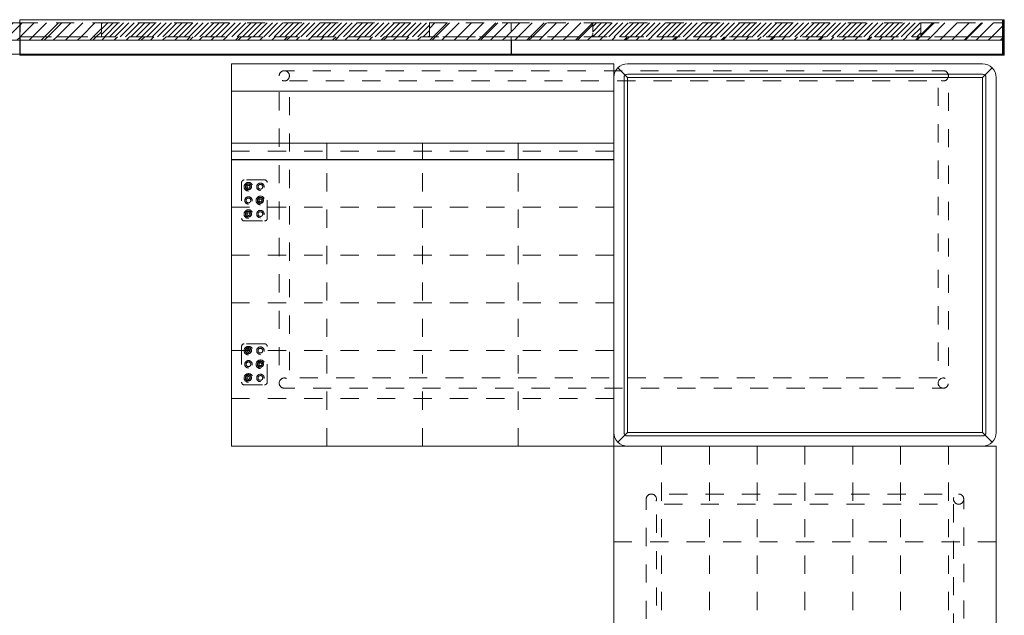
# Model space of a CAD drawing. Header units: inches. Extents: x -490 to -273, y -225 to 16.
# Tile 67 of 67: x -345 to -273, y -27 to 16. Entities that reach past the tile are written whole.
import ezdxf

# ---------------------------------------------------------------- set-up
doc = ezdxf.new("R2010")
doc.units = ezdxf.units.IN
doc.header["$LTSCALE"] = 32
doc.header["$MEASUREMENT"] = 0
doc.header["$PDMODE"] = 1
doc.header["$PDSIZE"] = -2
doc.linetypes.add('Dash Style-1', pattern=[0.083328, 0.041656, -0.041672])
for name, color, linetype, lineweight in [('DashLine', 7, 'Dash Style-1', 13), ('DashLineFill', 7, 'Dash Style-1', 13), ('Drawing', 7, 'Continuous', 18), ('None', 7, 'Continuous', 18), ('SolidLine', 7, 'Continuous', 15), ('Tuxedo-Metal', 7, 'Continuous', 18), ('Tuxedo-Upholstery-Back', 7, 'Continuous', 18), ('Tuxedo-Upholstery-BackCushion', 7, 'Continuous', 18), ('Tuxedo-Upholstery-SeatCushion', 7, 'Continuous', 18), ('Tuxedo-WoodV', 7, 'Continuous', 18)]:
    doc.layers.add(name, color=color, linetype=linetype, lineweight=lineweight)
doc.layers.add('Electrical', color=1, linetype='Dash Style-1', lineweight=15, true_color=0xff0000)
pattern_1 = [(45, (0, 0), (-0.3333333, -0.7222222), [])]
pattern_2 = [(45, (0, 0), (-1.613016, 1.935715), []), (45, (-1.0608, 1.0608), (-0.472346, 0.4167613), [])]

# ---------------------------------------------------------------- blocks, each defined once
blk = doc.blocks.new('Group-2')
at = {"layer": 'DashLineFill', "linetype": 'Continuous', "lineweight": 13}
h = blk.add_hatch(dxfattribs=at)
h.set_pattern_fill('Steel', color=253, style=0, pattern_type=2)
h.set_pattern_definition(pattern_2)
h.paths.add_polyline_path([(66.024, 0), (72.008, 0), (72.008, -1.024), (66.024, -1.024)])
h = blk.add_hatch(dxfattribs=at)
h.set_pattern_fill('Steel', color=253, style=0, pattern_type=2)
h.set_pattern_definition(pattern_2)
h.paths.add_polyline_path([(102.047, 0), (108.031, 0), (108.031, -1.024), (102.047, -1.024)])
at = {"layer": 'Electrical', "linetype": 'Continuous', "lineweight": 5, "true_color": 0xdd0000}
h = blk.add_hatch(dxfattribs=at)
h.set_pattern_fill('ElectricalHatch', color=12, style=0, pattern_type=2)
h.set_pattern_definition(pattern_1)
h.paths.add_polyline_path([(72.008, 0), (102.047, 0), (102.047, -1.024), (72.008, -1.024)])
at = {"layer": 'DashLineFill', "flags": 128}
for points in [[(66.024, 0), (72.008, 0), (72.008, -1.024), (66.024, -1.024)], [(102.047, 0), (108.031, 0), (108.031, -1.024), (102.047, -1.024)]]:
    blk.add_lwpolyline(points, close=True, dxfattribs=at)
at = {"layer": 'Electrical', "flags": 128}
blk.add_lwpolyline([(72.008, 0), (102.047, 0), (102.047, -1.024), (72.008, -1.024)], close=True, dxfattribs=at)
blk = doc.blocks.new('Group-3')
at = {"layer": 'None'}
blk.add_blockref('Group-2', (0, 0), dxfattribs=at)
blk = doc.blocks.new('SL Wall Panel (2D)')
at = {"layer": 'None'}
blk.add_blockref('Group-3', (0, 0), dxfattribs=at)
at = {"layer": 'Drawing', "color": 0, "flags": 1}
for tag in ['Catalog', 'Option1', 'Option2', 'Option3', 'Option4', 'Option5', 'Option6', 'Option7', 'Option8', 'Option9', 'Option10', 'Option11', 'Option12', 'Custom', 'Tag', 'FinishGroup', 'Discount', 'Item1', 'Item2', 'Item3', 'Item4', 'Item5', 'Item6', 'Item7', 'Item8', 'Item9', 'Item10', 'Item11', 'Item12', 'Item13', 'Item14', 'Item15', 'Item16', 'Item17', 'Item18', 'Item19', 'Item20', 'Item21', 'Item22', 'Item23', 'Item24', 'Item25']:
    blk.add_attdef(tag, (-129.995, -211.571), '', height=0.00709, dxfattribs=at)
blk = doc.blocks.new('Group-4')
at = {"layer": 'DashLineFill', "linetype": 'Continuous', "lineweight": 13}
h = blk.add_hatch(dxfattribs=at)
h.set_pattern_fill('Steel', color=253, style=0, pattern_type=2)
h.set_pattern_definition(pattern_2)
h.paths.add_polyline_path([(0, 0), (5.984, 0), (5.984, -1.024), (0, -1.024)])
h = blk.add_hatch(dxfattribs=at)
h.set_pattern_fill('Steel', color=253, style=0, pattern_type=2)
h.set_pattern_definition(pattern_2)
h.paths.add_polyline_path([(30, 0), (35.984, 0), (35.984, -1.024), (30, -1.024)])
at = {"layer": 'Electrical', "linetype": 'Continuous', "lineweight": 5, "true_color": 0xdd0000}
h = blk.add_hatch(dxfattribs=at)
h.set_pattern_fill('ElectricalHatch', color=12, style=0, pattern_type=2)
h.set_pattern_definition(pattern_1)
h.paths.add_polyline_path([(5.984, 0), (30, 0), (30, -1.024), (5.984, -1.024)])
at = {"layer": 'DashLineFill', "flags": 128}
for points in [[(0, 0), (5.984, 0), (5.984, -1.024), (0, -1.024)], [(30, 0), (35.984, 0), (35.984, -1.024), (30, -1.024)]]:
    blk.add_lwpolyline(points, close=True, dxfattribs=at)
at = {"layer": 'Electrical', "flags": 128}
blk.add_lwpolyline([(5.984, 0), (30, 0), (30, -1.024), (5.984, -1.024)], close=True, dxfattribs=at)
blk = doc.blocks.new('Group-5')
at = {"layer": 'DashLineFill', "linetype": 'Continuous', "lineweight": 13}
h = blk.add_hatch(dxfattribs=at)
h.set_pattern_fill('Steel', color=253, style=0, pattern_type=2)
h.set_pattern_definition(pattern_2)
h.paths.add_polyline_path([(35.984, 0), (41.969, 0), (41.969, -1.024), (35.984, -1.024)])
h = blk.add_hatch(dxfattribs=at)
h.set_pattern_fill('Steel', color=253, style=0, pattern_type=2)
h.set_pattern_definition(pattern_2)
h.paths.add_polyline_path([(65.984, 0), (71.969, 0), (71.969, -1.024), (65.984, -1.024)])
at = {"layer": 'Electrical', "linetype": 'Continuous', "lineweight": 5, "true_color": 0xdd0000}
h = blk.add_hatch(dxfattribs=at)
h.set_pattern_fill('ElectricalHatch', color=12, style=0, pattern_type=2)
h.set_pattern_definition(pattern_1)
h.paths.add_polyline_path([(41.969, 0), (65.984, 0), (65.984, -1.024), (41.969, -1.024)])
at = {"layer": 'DashLineFill', "flags": 128}
for points in [[(35.984, 0), (41.969, 0), (41.969, -1.024), (35.984, -1.024)], [(65.984, 0), (71.969, 0), (71.969, -1.024), (65.984, -1.024)]]:
    blk.add_lwpolyline(points, close=True, dxfattribs=at)
at = {"layer": 'Electrical', "flags": 128}
blk.add_lwpolyline([(41.969, 0), (65.984, 0), (65.984, -1.024), (41.969, -1.024)], close=True, dxfattribs=at)
blk = doc.blocks.new('Group-6')
at = {"layer": 'SolidLine', "flags": 128}
for points in [[(0, 0.236), (72, 0.236), (72, -2.362), (0, -2.362)], [(71.969, 0.236), (72.094, 0.236), (72.094, -2.362), (71.969, -2.362)]]:
    blk.add_lwpolyline(points, close=True, dxfattribs=at)
at = {"layer": 'None'}
for name in ['Group-4', 'Group-5']:
    blk.add_blockref(name, (0, 0), dxfattribs=at)
blk = doc.blocks.new('SL Wall Panel (2D)-1')
at = {"layer": 'None'}
blk.add_blockref('Group-6', (0, 0), dxfattribs=at)
at = {"layer": 'Drawing', "color": 0, "flags": 1}
for tag in ['Catalog', 'Option1', 'Option2', 'Option3', 'Option4', 'Option5', 'Option6', 'Option7', 'Option8', 'Option9', 'Option10', 'Option11', 'Option12', 'Custom', 'Tag', 'FinishGroup', 'Discount', 'Item1', 'Item2', 'Item3', 'Item4', 'Item5', 'Item6', 'Item7', 'Item8', 'Item9', 'Item10', 'Item11', 'Item12', 'Item13', 'Item14', 'Item15', 'Item16', 'Item17', 'Item18', 'Item19', 'Item20', 'Item21', 'Item22', 'Item23', 'Item24', 'Item25']:
    blk.add_attdef(tag, (-21.995, -211.571), '', height=0.00709, dxfattribs=at)
blk = doc.blocks.new('Group-116')
at = {"layer": 'DashLine', "flags": 128}
blk.add_lwpolyline([(-24.5, 11.25, -0.414214), (-24.125, 11.625), (24.125, 11.625, -0.414214), (24.5, 11.25), (24.5, -11.25, -0.414214), (24.125, -11.625), (-24.125, -11.625, -0.414214), (-24.5, -11.25)], format="xyb", close=True, dxfattribs=at)
for points in [[(-24.125, 11.625), (-24.088, 11.623), (-24.052, 11.618), (-24.016, 11.609), (-23.981, 11.596), (-23.948, 11.581), (-23.917, 11.562), (-23.887, 11.54), (-23.86, 11.515), (-23.835, 11.488), (-23.813, 11.458), (-23.794, 11.427), (-23.779, 11.394), (-23.766, 11.359), (-23.757, 11.323), (-23.752, 11.287), (-23.75, 11.25), (-23.752, 11.213), (-23.757, 11.177), (-23.766, 11.141), (-23.779, 11.106), (-23.794, 11.073), (-23.813, 11.042), (-23.835, 11.012), (-23.86, 10.985), (-23.887, 10.96), (-23.917, 10.938), (-23.948, 10.919), (-23.981, 10.904), (-24.016, 10.891), (-24.052, 10.882), (-24.088, 10.877), (-24.125, 10.875), (-24.162, 10.877), (-24.198, 10.882), (-24.234, 10.891), (-24.269, 10.904), (-24.302, 10.919), (-24.333, 10.938), (-24.363, 10.96), (-24.39, 10.985), (-24.415, 11.012), (-24.437, 11.042), (-24.456, 11.073), (-24.471, 11.106), (-24.484, 11.141), (-24.493, 11.177), (-24.498, 11.213), (-24.5, 11.25), (-24.498, 11.287), (-24.493, 11.323), (-24.484, 11.359), (-24.471, 11.394), (-24.456, 11.427), (-24.437, 11.458), (-24.415, 11.488), (-24.39, 11.515), (-24.363, 11.54), (-24.333, 11.562), (-24.302, 11.581), (-24.269, 11.596), (-24.234, 11.609), (-24.198, 11.618), (-24.162, 11.623)], [(24.125, 11.625), (24.162, 11.623), (24.198, 11.618), (24.234, 11.609), (24.269, 11.596), (24.302, 11.581), (24.333, 11.562), (24.363, 11.54), (24.39, 11.515), (24.415, 11.488), (24.437, 11.458), (24.456, 11.427), (24.471, 11.394), (24.484, 11.359), (24.493, 11.323), (24.498, 11.287), (24.5, 11.25), (24.498, 11.213), (24.493, 11.177), (24.484, 11.141), (24.471, 11.106), (24.456, 11.073), (24.437, 11.042), (24.415, 11.012), (24.39, 10.985), (24.363, 10.96), (24.333, 10.938), (24.302, 10.919), (24.269, 10.904), (24.234, 10.891), (24.198, 10.882), (24.162, 10.877), (24.125, 10.875), (24.088, 10.877), (24.052, 10.882), (24.016, 10.891), (23.981, 10.904), (23.948, 10.919), (23.917, 10.938), (23.887, 10.96), (23.86, 10.985), (23.835, 11.012), (23.813, 11.042), (23.794, 11.073), (23.779, 11.106), (23.766, 11.141), (23.757, 11.177), (23.752, 11.213), (23.75, 11.25), (23.752, 11.287), (23.757, 11.323), (23.766, 11.359), (23.779, 11.394), (23.794, 11.427), (23.813, 11.458), (23.835, 11.488), (23.86, 11.515), (23.887, 11.54), (23.917, 11.562), (23.948, 11.581), (23.981, 11.596), (24.016, 11.609), (24.052, 11.618), (24.088, 11.623)], [(-23.75, 10.875), (23.75, 10.875), (23.75, -10.875), (-23.75, -10.875)], [(-24.125, -11.625), (-24.162, -11.623), (-24.198, -11.618), (-24.234, -11.609), (-24.269, -11.596), (-24.302, -11.581), (-24.333, -11.562), (-24.363, -11.54), (-24.39, -11.515), (-24.415, -11.488), (-24.437, -11.458), (-24.456, -11.427), (-24.471, -11.394), (-24.484, -11.359), (-24.493, -11.323), (-24.498, -11.287), (-24.5, -11.25), (-24.498, -11.213), (-24.493, -11.177), (-24.484, -11.141), (-24.471, -11.106), (-24.456, -11.073), (-24.437, -11.042), (-24.415, -11.012), (-24.39, -10.985), (-24.363, -10.96), (-24.333, -10.938), (-24.302, -10.919), (-24.269, -10.904), (-24.234, -10.891), (-24.198, -10.882), (-24.162, -10.877), (-24.125, -10.875), (-24.088, -10.877), (-24.052, -10.882), (-24.016, -10.891), (-23.981, -10.904), (-23.948, -10.919), (-23.917, -10.938), (-23.887, -10.96), (-23.86, -10.985), (-23.835, -11.012), (-23.813, -11.042), (-23.794, -11.073), (-23.779, -11.106), (-23.766, -11.141), (-23.757, -11.177), (-23.752, -11.213), (-23.75, -11.25), (-23.752, -11.287), (-23.757, -11.323), (-23.766, -11.359), (-23.779, -11.394), (-23.794, -11.427), (-23.813, -11.458), (-23.835, -11.488), (-23.86, -11.515), (-23.887, -11.54), (-23.917, -11.562), (-23.948, -11.581), (-23.981, -11.596), (-24.016, -11.609), (-24.052, -11.618), (-24.088, -11.623)], [(24.125, -11.625), (24.088, -11.623), (24.052, -11.618), (24.016, -11.609), (23.981, -11.596), (23.948, -11.581), (23.917, -11.562), (23.887, -11.54), (23.86, -11.515), (23.835, -11.488), (23.813, -11.458), (23.794, -11.427), (23.779, -11.394), (23.766, -11.359), (23.757, -11.323), (23.752, -11.287), (23.75, -11.25), (23.752, -11.213), (23.757, -11.177), (23.766, -11.141), (23.779, -11.106), (23.794, -11.073), (23.813, -11.042), (23.835, -11.012), (23.86, -10.985), (23.887, -10.96), (23.917, -10.938), (23.948, -10.919), (23.981, -10.904), (24.016, -10.891), (24.052, -10.882), (24.088, -10.877), (24.125, -10.875), (24.162, -10.877), (24.198, -10.882), (24.234, -10.891), (24.269, -10.904), (24.302, -10.919), (24.333, -10.938), (24.363, -10.96), (24.39, -10.985), (24.415, -11.012), (24.437, -11.042), (24.456, -11.073), (24.471, -11.106), (24.484, -11.141), (24.493, -11.177), (24.498, -11.213), (24.5, -11.25), (24.498, -11.287), (24.493, -11.323), (24.484, -11.359), (24.471, -11.394), (24.456, -11.427), (24.437, -11.458), (24.415, -11.488), (24.39, -11.515), (24.363, -11.54), (24.333, -11.562), (24.302, -11.581), (24.269, -11.596), (24.234, -11.609), (24.198, -11.618), (24.162, -11.623)]]:
    blk.add_lwpolyline(points, close=True, dxfattribs=at)
blk = doc.blocks.new('Tuxedo_Base_2 (2D)')
at = {"layer": 'Tuxedo-Metal', "color": 7}
blk.add_blockref('Group-116', (0, 0), dxfattribs=at)
blk = doc.blocks.new('Tuxedo_Back_1 (2D)')
at = {"layer": 'SolidLine', "flags": 128}
blk.add_lwpolyline([(0, 0), (28, 0), (28, -2), (0, -2)], close=True, dxfattribs=at)
blk = doc.blocks.new('Tuxedo_Bottom_1 (2D)')
at = {"layer": 'DashLine', "flags": 128}
blk.add_lwpolyline([(0, 0), (28, 0), (28, -26), (0, -26)], close=True, dxfattribs=at)
blk = doc.blocks.new('Tuxedo_Seat_Cushion_Quilt (2D)')
at = {"layer": 'DashLine'}
for p, q in [((7, 0), (7, 20.962)), ((14, 0), (14, 20.962)), ((21, 0), (21, 20.962)), ((0, 17.5), (27.999, 17.5)), ((0, 14), (27.999, 14)), ((0, 10.5), (27.999, 10.5)), ((0, 7), (27.999, 7)), ((0, 3.5), (27.999, 3.5))]:
    blk.add_line(p, q, dxfattribs=at)
at = {"layer": 'SolidLine', "flags": 128}
blk.add_lwpolyline([(0, 20.962), (27.999, 20.962), (27.999, 0), (0, 0)], close=True, dxfattribs=at)
blk = doc.blocks.new('Tuxedo_Back_Cushion_Quilt (2D)')
at = {"layer": 'DashLine'}
for p, q in [((7, -3.807), (7, -5)), ((14, -3.807), (14, -5)), ((21, -3.807), (21, -5)), ((0, -4.403), (28, -4.403))]:
    blk.add_line(p, q, dxfattribs=at)
at = {"layer": 'SolidLine'}
blk.add_line((0, -3.807), (28, -3.807), dxfattribs=at)
at = {"layer": 'SolidLine', "flags": 128}
blk.add_lwpolyline([(0, 0), (28, 0), (28, -5), (0, -5)], close=True, dxfattribs=at)
blk = doc.blocks.new('Group-117')
at = {"layer": 'DashLine', "color": 252, "true_color": 0x888888, "transparency": 33554687}
for p, q in [((2.437, 1.5), (0.937, 1.5)), ((0.75, 1.313), (0.75, -1.313)), ((2.625, -1.313), (2.625, 1.313)), ((0.937, -1.5), (2.437, -1.5))]:
    blk.add_line(p, q, dxfattribs=at)
at = {"layer": 'DashLine', "color": 252, "true_color": 0x888888, "transparency": 33554687, "flags": 128}
for points in [[(1.25, 0.685), (1.219, 0.686), (1.188, 0.691), (1.158, 0.698), (1.129, 0.709), (1.101, 0.722), (1.075, 0.738), (1.05, 0.756), (1.027, 0.777), (1.006, 0.8), (0.988, 0.825), (0.972, 0.851), (0.959, 0.879), (0.948, 0.908), (0.941, 0.938), (0.936, 0.969), (0.935, 1), (0.936, 1.031), (0.941, 1.062), (0.948, 1.092), (0.959, 1.121), (0.972, 1.149), (0.988, 1.175), (1.006, 1.2), (1.027, 1.223), (1.05, 1.244), (1.075, 1.262), (1.101, 1.278), (1.129, 1.291), (1.158, 1.302), (1.188, 1.309), (1.219, 1.314), (1.25, 1.315), (1.281, 1.314), (1.312, 1.309), (1.342, 1.302), (1.371, 1.291), (1.399, 1.278), (1.425, 1.262), (1.45, 1.244), (1.473, 1.223), (1.494, 1.2), (1.512, 1.175), (1.528, 1.149), (1.541, 1.121), (1.552, 1.092), (1.559, 1.062), (1.564, 1.031), (1.565, 1), (1.564, 0.969), (1.559, 0.938), (1.552, 0.908), (1.541, 0.879), (1.528, 0.851), (1.512, 0.825), (1.494, 0.8), (1.473, 0.777), (1.45, 0.756), (1.425, 0.738), (1.399, 0.722), (1.371, 0.709), (1.342, 0.698), (1.312, 0.691), (1.281, 0.686)], [(1.25, 0.778), (1.228, 0.779), (1.207, 0.783), (1.186, 0.788), (1.165, 0.795), (1.146, 0.805), (1.127, 0.816), (1.109, 0.829), (1.093, 0.843), (1.079, 0.859), (1.066, 0.877), (1.055, 0.896), (1.045, 0.915), (1.038, 0.936), (1.033, 0.957), (1.029, 0.978), (1.028, 1), (1.029, 1.022), (1.033, 1.043), (1.038, 1.064), (1.045, 1.085), (1.055, 1.104), (1.066, 1.123), (1.079, 1.141), (1.093, 1.157), (1.109, 1.171), (1.127, 1.184), (1.146, 1.195), (1.165, 1.205), (1.186, 1.212), (1.207, 1.217), (1.228, 1.221), (1.25, 1.222), (1.272, 1.221), (1.293, 1.217), (1.314, 1.212), (1.335, 1.205), (1.354, 1.195), (1.373, 1.184), (1.391, 1.171), (1.407, 1.157), (1.421, 1.141), (1.434, 1.123), (1.445, 1.104), (1.455, 1.085), (1.462, 1.064), (1.467, 1.043), (1.471, 1.022), (1.472, 1), (1.471, 0.978), (1.467, 0.957), (1.462, 0.936), (1.455, 0.915), (1.445, 0.896), (1.434, 0.877), (1.421, 0.859), (1.407, 0.843), (1.391, 0.829), (1.373, 0.816), (1.354, 0.805), (1.335, 0.795), (1.314, 0.788), (1.293, 0.783), (1.272, 0.779)], [(1.25, 0.804), (1.231, 0.805), (1.212, 0.808), (1.193, 0.813), (1.175, 0.819), (1.158, 0.827), (1.141, 0.837), (1.126, 0.849), (1.112, 0.862), (1.099, 0.876), (1.087, 0.891), (1.077, 0.908), (1.069, 0.925), (1.063, 0.943), (1.058, 0.962), (1.055, 0.981), (1.054, 1), (1.055, 1.019), (1.058, 1.038), (1.063, 1.057), (1.069, 1.075), (1.077, 1.092), (1.087, 1.109), (1.099, 1.124), (1.112, 1.138), (1.126, 1.151), (1.141, 1.163), (1.158, 1.173), (1.175, 1.181), (1.193, 1.187), (1.212, 1.192), (1.231, 1.195), (1.25, 1.196), (1.269, 1.195), (1.288, 1.192), (1.307, 1.187), (1.325, 1.181), (1.342, 1.173), (1.359, 1.163), (1.374, 1.151), (1.388, 1.138), (1.401, 1.124), (1.413, 1.109), (1.423, 1.092), (1.431, 1.075), (1.437, 1.057), (1.442, 1.038), (1.445, 1.019), (1.446, 1), (1.445, 0.981), (1.442, 0.962), (1.437, 0.943), (1.431, 0.925), (1.423, 0.908), (1.413, 0.891), (1.401, 0.876), (1.388, 0.862), (1.374, 0.849), (1.359, 0.837), (1.342, 0.827), (1.325, 0.819), (1.307, 0.813), (1.288, 0.808), (1.269, 0.805)], [(1.25, 0.898), (1.24, 0.898), (1.23, 0.9), (1.22, 0.902), (1.211, 0.906), (1.202, 0.91), (1.193, 0.915), (1.185, 0.921), (1.178, 0.928), (1.171, 0.935), (1.165, 0.943), (1.16, 0.952), (1.156, 0.961), (1.152, 0.97), (1.15, 0.98), (1.148, 0.99), (1.148, 1), (1.148, 1.01), (1.15, 1.02), (1.152, 1.03), (1.156, 1.039), (1.16, 1.048), (1.165, 1.057), (1.171, 1.065), (1.178, 1.072), (1.185, 1.079), (1.193, 1.085), (1.202, 1.09), (1.211, 1.094), (1.22, 1.098), (1.23, 1.1), (1.24, 1.102), (1.25, 1.102), (1.26, 1.102), (1.27, 1.1), (1.28, 1.098), (1.289, 1.094), (1.298, 1.09), (1.307, 1.085), (1.315, 1.079), (1.322, 1.072), (1.329, 1.065), (1.335, 1.057), (1.34, 1.048), (1.344, 1.039), (1.348, 1.03), (1.35, 1.02), (1.352, 1.01), (1.352, 1), (1.352, 0.99), (1.35, 0.98), (1.348, 0.97), (1.344, 0.961), (1.34, 0.952), (1.335, 0.943), (1.329, 0.935), (1.322, 0.928), (1.315, 0.921), (1.307, 0.915), (1.298, 0.91), (1.289, 0.906), (1.28, 0.902), (1.27, 0.9), (1.26, 0.898)], [(2.125, 0.728), (2.098, 0.729), (2.072, 0.733), (2.046, 0.74), (2.021, 0.749), (1.997, 0.76), (1.974, 0.774), (1.953, 0.79), (1.933, 0.808), (1.915, 0.828), (1.899, 0.849), (1.885, 0.872), (1.874, 0.896), (1.865, 0.921), (1.858, 0.947), (1.854, 0.973), (1.853, 1), (1.854, 1.027), (1.858, 1.053), (1.865, 1.079), (1.874, 1.104), (1.885, 1.128), (1.899, 1.151), (1.915, 1.172), (1.933, 1.192), (1.953, 1.21), (1.974, 1.226), (1.997, 1.24), (2.021, 1.251), (2.046, 1.26), (2.072, 1.267), (2.098, 1.271), (2.125, 1.272), (2.152, 1.271), (2.178, 1.267), (2.204, 1.26), (2.229, 1.251), (2.253, 1.24), (2.276, 1.226), (2.297, 1.21), (2.317, 1.192), (2.335, 1.172), (2.351, 1.151), (2.365, 1.128), (2.376, 1.104), (2.385, 1.079), (2.392, 1.053), (2.396, 1.027), (2.397, 1), (2.396, 0.973), (2.392, 0.947), (2.385, 0.921), (2.376, 0.896), (2.365, 0.872), (2.351, 0.849), (2.335, 0.828), (2.317, 0.808), (2.297, 0.79), (2.276, 0.774), (2.253, 0.76), (2.229, 0.749), (2.204, 0.74), (2.178, 0.733), (2.152, 0.729)], [(2.125, 0.828), (2.108, 0.829), (2.091, 0.831), (2.075, 0.836), (2.059, 0.841), (2.044, 0.848), (2.03, 0.857), (2.016, 0.867), (2.003, 0.878), (1.992, 0.891), (1.982, 0.905), (1.973, 0.919), (1.966, 0.934), (1.961, 0.95), (1.956, 0.966), (1.954, 0.983), (1.953, 1), (1.954, 1.017), (1.956, 1.034), (1.961, 1.05), (1.966, 1.066), (1.973, 1.081), (1.982, 1.095), (1.992, 1.109), (2.003, 1.122), (2.016, 1.133), (2.03, 1.143), (2.044, 1.152), (2.059, 1.159), (2.075, 1.164), (2.091, 1.169), (2.108, 1.171), (2.125, 1.172), (2.142, 1.171), (2.159, 1.169), (2.175, 1.164), (2.191, 1.159), (2.206, 1.152), (2.22, 1.143), (2.234, 1.133), (2.247, 1.122), (2.258, 1.109), (2.268, 1.095), (2.277, 1.081), (2.284, 1.066), (2.289, 1.05), (2.294, 1.034), (2.296, 1.017), (2.297, 1), (2.296, 0.983), (2.294, 0.966), (2.289, 0.95), (2.284, 0.934), (2.277, 0.919), (2.268, 0.905), (2.258, 0.891), (2.247, 0.878), (2.234, 0.867), (2.22, 0.857), (2.206, 0.848), (2.191, 0.841), (2.175, 0.836), (2.159, 0.831), (2.142, 0.829)], [(1.25, -0.272), (1.223, -0.271), (1.197, -0.267), (1.171, -0.26), (1.146, -0.251), (1.122, -0.24), (1.099, -0.226), (1.078, -0.21), (1.058, -0.192), (1.04, -0.172), (1.024, -0.151), (1.01, -0.128), (0.999, -0.104), (0.99, -0.079), (0.983, -0.053), (0.979, -0.027), (0.978, 0), (0.979, 0.027), (0.983, 0.053), (0.99, 0.079), (0.999, 0.104), (1.01, 0.128), (1.024, 0.151), (1.04, 0.172), (1.058, 0.192), (1.078, 0.21), (1.099, 0.226), (1.122, 0.24), (1.146, 0.251), (1.171, 0.26), (1.197, 0.267), (1.223, 0.271), (1.25, 0.272), (1.277, 0.271), (1.303, 0.267), (1.329, 0.26), (1.354, 0.251), (1.378, 0.24), (1.401, 0.226), (1.422, 0.21), (1.442, 0.192), (1.46, 0.172), (1.476, 0.151), (1.49, 0.128), (1.501, 0.104), (1.51, 0.079), (1.517, 0.053), (1.521, 0.027), (1.522, 0), (1.521, -0.027), (1.517, -0.053), (1.51, -0.079), (1.501, -0.104), (1.49, -0.128), (1.476, -0.151), (1.46, -0.172), (1.442, -0.192), (1.422, -0.21), (1.401, -0.226), (1.378, -0.24), (1.354, -0.251), (1.329, -0.26), (1.303, -0.267), (1.277, -0.271)], [(1.25, -0.172), (1.233, -0.171), (1.216, -0.169), (1.2, -0.164), (1.184, -0.159), (1.169, -0.152), (1.155, -0.143), (1.141, -0.133), (1.128, -0.122), (1.117, -0.109), (1.107, -0.095), (1.098, -0.081), (1.091, -0.066), (1.086, -0.05), (1.081, -0.034), (1.079, -0.017), (1.078, 0), (1.079, 0.017), (1.081, 0.034), (1.086, 0.05), (1.091, 0.066), (1.098, 0.081), (1.107, 0.095), (1.117, 0.109), (1.128, 0.122), (1.141, 0.133), (1.155, 0.143), (1.169, 0.152), (1.184, 0.159), (1.2, 0.164), (1.216, 0.169), (1.233, 0.171), (1.25, 0.172), (1.267, 0.171), (1.284, 0.169), (1.3, 0.164), (1.316, 0.159), (1.331, 0.152), (1.345, 0.143), (1.359, 0.133), (1.372, 0.122), (1.383, 0.109), (1.393, 0.095), (1.402, 0.081), (1.409, 0.066), (1.414, 0.05), (1.419, 0.034), (1.421, 0.017), (1.422, 0), (1.421, -0.017), (1.419, -0.034), (1.414, -0.05), (1.409, -0.066), (1.402, -0.081), (1.393, -0.095), (1.383, -0.109), (1.372, -0.122), (1.359, -0.133), (1.345, -0.143), (1.331, -0.152), (1.316, -0.159), (1.3, -0.164), (1.284, -0.169), (1.267, -0.171)], [(2.125, -0.315), (2.094, -0.314), (2.063, -0.309), (2.033, -0.302), (2.004, -0.291), (1.976, -0.278), (1.95, -0.262), (1.925, -0.244), (1.902, -0.223), (1.881, -0.2), (1.863, -0.175), (1.847, -0.149), (1.834, -0.121), (1.823, -0.092), (1.816, -0.062), (1.811, -0.031), (1.81, 0), (1.811, 0.031), (1.816, 0.062), (1.823, 0.092), (1.834, 0.121), (1.847, 0.149), (1.863, 0.175), (1.881, 0.2), (1.902, 0.223), (1.925, 0.244), (1.95, 0.262), (1.976, 0.278), (2.004, 0.291), (2.033, 0.302), (2.063, 0.309), (2.094, 0.314), (2.125, 0.315), (2.156, 0.314), (2.187, 0.309), (2.217, 0.302), (2.246, 0.291), (2.274, 0.278), (2.3, 0.262), (2.325, 0.244), (2.348, 0.223), (2.369, 0.2), (2.387, 0.175), (2.403, 0.149), (2.416, 0.121), (2.427, 0.092), (2.434, 0.062), (2.439, 0.031), (2.44, 0), (2.439, -0.031), (2.434, -0.062), (2.427, -0.092), (2.416, -0.121), (2.403, -0.149), (2.387, -0.175), (2.369, -0.2), (2.348, -0.223), (2.325, -0.244), (2.3, -0.262), (2.274, -0.278), (2.246, -0.291), (2.217, -0.302), (2.187, -0.309), (2.156, -0.314)], [(2.125, -0.222), (2.103, -0.221), (2.082, -0.217), (2.061, -0.212), (2.04, -0.205), (2.021, -0.195), (2.002, -0.184), (1.984, -0.171), (1.968, -0.157), (1.954, -0.141), (1.941, -0.123), (1.93, -0.104), (1.92, -0.085), (1.913, -0.064), (1.908, -0.043), (1.904, -0.022), (1.903, 0), (1.904, 0.022), (1.908, 0.043), (1.913, 0.064), (1.92, 0.085), (1.93, 0.104), (1.941, 0.123), (1.954, 0.141), (1.968, 0.157), (1.984, 0.171), (2.002, 0.184), (2.021, 0.195), (2.04, 0.205), (2.061, 0.212), (2.082, 0.217), (2.103, 0.221), (2.125, 0.222), (2.147, 0.221), (2.168, 0.217), (2.189, 0.212), (2.21, 0.205), (2.229, 0.195), (2.248, 0.184), (2.266, 0.171), (2.282, 0.157), (2.296, 0.141), (2.309, 0.123), (2.32, 0.104), (2.33, 0.085), (2.337, 0.064), (2.342, 0.043), (2.346, 0.022), (2.347, 0), (2.346, -0.022), (2.342, -0.043), (2.337, -0.064), (2.33, -0.085), (2.32, -0.104), (2.309, -0.123), (2.296, -0.141), (2.282, -0.157), (2.266, -0.171), (2.248, -0.184), (2.229, -0.195), (2.21, -0.205), (2.189, -0.212), (2.168, -0.217), (2.147, -0.221)], [(2.125, -0.196), (2.106, -0.195), (2.087, -0.192), (2.068, -0.187), (2.05, -0.181), (2.033, -0.173), (2.016, -0.163), (2.001, -0.151), (1.987, -0.138), (1.974, -0.124), (1.962, -0.109), (1.952, -0.092), (1.944, -0.075), (1.938, -0.057), (1.933, -0.038), (1.93, -0.019), (1.929, 0), (1.93, 0.019), (1.933, 0.038), (1.938, 0.057), (1.944, 0.075), (1.952, 0.092), (1.962, 0.109), (1.974, 0.124), (1.987, 0.138), (2.001, 0.151), (2.016, 0.163), (2.033, 0.173), (2.05, 0.181), (2.068, 0.187), (2.087, 0.192), (2.106, 0.195), (2.125, 0.196), (2.144, 0.195), (2.163, 0.192), (2.182, 0.187), (2.2, 0.181), (2.217, 0.173), (2.234, 0.163), (2.249, 0.151), (2.263, 0.138), (2.276, 0.124), (2.288, 0.109), (2.298, 0.092), (2.306, 0.075), (2.312, 0.057), (2.317, 0.038), (2.32, 0.019), (2.321, 0), (2.32, -0.019), (2.317, -0.038), (2.312, -0.057), (2.306, -0.075), (2.298, -0.092), (2.288, -0.109), (2.276, -0.124), (2.263, -0.138), (2.249, -0.151), (2.234, -0.163), (2.217, -0.173), (2.2, -0.181), (2.182, -0.187), (2.163, -0.192), (2.144, -0.195)], [(2.125, -0.102), (2.115, -0.102), (2.105, -0.1), (2.095, -0.098), (2.086, -0.094), (2.077, -0.09), (2.068, -0.085), (2.06, -0.079), (2.053, -0.072), (2.046, -0.065), (2.04, -0.057), (2.035, -0.048), (2.031, -0.039), (2.027, -0.03), (2.025, -0.02), (2.023, -0.01), (2.023, 0), (2.023, 0.01), (2.025, 0.02), (2.027, 0.03), (2.031, 0.039), (2.035, 0.048), (2.04, 0.057), (2.046, 0.065), (2.053, 0.072), (2.06, 0.079), (2.068, 0.085), (2.077, 0.09), (2.086, 0.094), (2.095, 0.098), (2.105, 0.1), (2.115, 0.102), (2.125, 0.102), (2.135, 0.102), (2.145, 0.1), (2.155, 0.098), (2.164, 0.094), (2.173, 0.09), (2.182, 0.085), (2.19, 0.079), (2.197, 0.072), (2.204, 0.065), (2.21, 0.057), (2.215, 0.048), (2.219, 0.039), (2.223, 0.03), (2.225, 0.02), (2.227, 0.01), (2.227, 0), (2.227, -0.01), (2.225, -0.02), (2.223, -0.03), (2.219, -0.039), (2.215, -0.048), (2.21, -0.057), (2.204, -0.065), (2.197, -0.072), (2.19, -0.079), (2.182, -0.085), (2.173, -0.09), (2.164, -0.094), (2.155, -0.098), (2.145, -0.1), (2.135, -0.102)], [(1.25, -1.315), (1.219, -1.314), (1.188, -1.309), (1.158, -1.302), (1.129, -1.291), (1.101, -1.278), (1.075, -1.262), (1.05, -1.244), (1.027, -1.223), (1.006, -1.2), (0.988, -1.175), (0.972, -1.149), (0.959, -1.121), (0.948, -1.092), (0.941, -1.062), (0.936, -1.031), (0.935, -1), (0.936, -0.969), (0.941, -0.938), (0.948, -0.908), (0.959, -0.879), (0.972, -0.851), (0.988, -0.825), (1.006, -0.8), (1.027, -0.777), (1.05, -0.756), (1.075, -0.738), (1.101, -0.722), (1.129, -0.709), (1.158, -0.698), (1.188, -0.691), (1.219, -0.686), (1.25, -0.685), (1.281, -0.686), (1.312, -0.691), (1.342, -0.698), (1.371, -0.709), (1.399, -0.722), (1.425, -0.738), (1.45, -0.756), (1.473, -0.777), (1.494, -0.8), (1.512, -0.825), (1.528, -0.851), (1.541, -0.879), (1.552, -0.908), (1.559, -0.938), (1.564, -0.969), (1.565, -1), (1.564, -1.031), (1.559, -1.062), (1.552, -1.092), (1.541, -1.121), (1.528, -1.149), (1.512, -1.175), (1.494, -1.2), (1.473, -1.223), (1.45, -1.244), (1.425, -1.262), (1.399, -1.278), (1.371, -1.291), (1.342, -1.302), (1.312, -1.309), (1.281, -1.314)], [(1.25, -1.222), (1.228, -1.221), (1.207, -1.217), (1.186, -1.212), (1.165, -1.205), (1.146, -1.195), (1.127, -1.184), (1.109, -1.171), (1.093, -1.157), (1.079, -1.141), (1.066, -1.123), (1.055, -1.104), (1.045, -1.085), (1.038, -1.064), (1.033, -1.043), (1.029, -1.022), (1.028, -1), (1.029, -0.978), (1.033, -0.957), (1.038, -0.936), (1.045, -0.915), (1.055, -0.896), (1.066, -0.877), (1.079, -0.859), (1.093, -0.843), (1.109, -0.829), (1.127, -0.816), (1.146, -0.805), (1.165, -0.795), (1.186, -0.788), (1.207, -0.783), (1.228, -0.779), (1.25, -0.778), (1.272, -0.779), (1.293, -0.783), (1.314, -0.788), (1.335, -0.795), (1.354, -0.805), (1.373, -0.816), (1.391, -0.829), (1.407, -0.843), (1.421, -0.859), (1.434, -0.877), (1.445, -0.896), (1.455, -0.915), (1.462, -0.936), (1.467, -0.957), (1.471, -0.978), (1.472, -1), (1.471, -1.022), (1.467, -1.043), (1.462, -1.064), (1.455, -1.085), (1.445, -1.104), (1.434, -1.123), (1.421, -1.141), (1.407, -1.157), (1.391, -1.171), (1.373, -1.184), (1.354, -1.195), (1.335, -1.205), (1.314, -1.212), (1.293, -1.217), (1.272, -1.221)], [(1.25, -1.196), (1.231, -1.195), (1.212, -1.192), (1.193, -1.187), (1.175, -1.181), (1.158, -1.173), (1.141, -1.163), (1.126, -1.151), (1.112, -1.138), (1.099, -1.124), (1.087, -1.109), (1.077, -1.092), (1.069, -1.075), (1.063, -1.057), (1.058, -1.038), (1.055, -1.019), (1.054, -1), (1.055, -0.981), (1.058, -0.962), (1.063, -0.943), (1.069, -0.925), (1.077, -0.908), (1.087, -0.891), (1.099, -0.876), (1.112, -0.862), (1.126, -0.849), (1.141, -0.837), (1.158, -0.827), (1.175, -0.819), (1.193, -0.813), (1.212, -0.808), (1.231, -0.805), (1.25, -0.804), (1.269, -0.805), (1.288, -0.808), (1.307, -0.813), (1.325, -0.819), (1.342, -0.827), (1.359, -0.837), (1.374, -0.849), (1.388, -0.862), (1.401, -0.876), (1.413, -0.891), (1.423, -0.908), (1.431, -0.925), (1.437, -0.943), (1.442, -0.962), (1.445, -0.981), (1.446, -1), (1.445, -1.019), (1.442, -1.038), (1.437, -1.057), (1.431, -1.075), (1.423, -1.092), (1.413, -1.109), (1.401, -1.124), (1.388, -1.138), (1.374, -1.151), (1.359, -1.163), (1.342, -1.173), (1.325, -1.181), (1.307, -1.187), (1.288, -1.192), (1.269, -1.195)], [(1.25, -1.102), (1.24, -1.102), (1.23, -1.1), (1.22, -1.098), (1.211, -1.094), (1.202, -1.09), (1.193, -1.085), (1.185, -1.079), (1.178, -1.072), (1.171, -1.065), (1.165, -1.057), (1.16, -1.048), (1.156, -1.039), (1.152, -1.03), (1.15, -1.02), (1.148, -1.01), (1.148, -1), (1.148, -0.99), (1.15, -0.98), (1.152, -0.97), (1.156, -0.961), (1.16, -0.952), (1.165, -0.943), (1.171, -0.935), (1.178, -0.928), (1.185, -0.921), (1.193, -0.915), (1.202, -0.91), (1.211, -0.906), (1.22, -0.902), (1.23, -0.9), (1.24, -0.898), (1.25, -0.898), (1.26, -0.898), (1.27, -0.9), (1.28, -0.902), (1.289, -0.906), (1.298, -0.91), (1.307, -0.915), (1.315, -0.921), (1.322, -0.928), (1.329, -0.935), (1.335, -0.943), (1.34, -0.952), (1.344, -0.961), (1.348, -0.97), (1.35, -0.98), (1.352, -0.99), (1.352, -1), (1.352, -1.01), (1.35, -1.02), (1.348, -1.03), (1.344, -1.039), (1.34, -1.048), (1.335, -1.057), (1.329, -1.065), (1.322, -1.072), (1.315, -1.079), (1.307, -1.085), (1.298, -1.09), (1.289, -1.094), (1.28, -1.098), (1.27, -1.1), (1.26, -1.102)], [(2.125, -1.272), (2.098, -1.271), (2.072, -1.267), (2.046, -1.26), (2.021, -1.251), (1.997, -1.24), (1.974, -1.226), (1.953, -1.21), (1.933, -1.192), (1.915, -1.172), (1.899, -1.151), (1.885, -1.128), (1.874, -1.104), (1.865, -1.079), (1.858, -1.053), (1.854, -1.027), (1.853, -1), (1.854, -0.973), (1.858, -0.947), (1.865, -0.921), (1.874, -0.896), (1.885, -0.872), (1.899, -0.849), (1.915, -0.828), (1.933, -0.808), (1.953, -0.79), (1.974, -0.774), (1.997, -0.76), (2.021, -0.749), (2.046, -0.74), (2.072, -0.733), (2.098, -0.729), (2.125, -0.728), (2.152, -0.729), (2.178, -0.733), (2.204, -0.74), (2.229, -0.749), (2.253, -0.76), (2.276, -0.774), (2.297, -0.79), (2.317, -0.808), (2.335, -0.828), (2.351, -0.849), (2.365, -0.872), (2.376, -0.896), (2.385, -0.921), (2.392, -0.947), (2.396, -0.973), (2.397, -1), (2.396, -1.027), (2.392, -1.053), (2.385, -1.079), (2.376, -1.104), (2.365, -1.128), (2.351, -1.151), (2.335, -1.172), (2.317, -1.192), (2.297, -1.21), (2.276, -1.226), (2.253, -1.24), (2.229, -1.251), (2.204, -1.26), (2.178, -1.267), (2.152, -1.271)], [(2.125, -1.172), (2.108, -1.171), (2.091, -1.169), (2.075, -1.164), (2.059, -1.159), (2.044, -1.152), (2.03, -1.143), (2.016, -1.133), (2.003, -1.122), (1.992, -1.109), (1.982, -1.095), (1.973, -1.081), (1.966, -1.066), (1.961, -1.05), (1.956, -1.034), (1.954, -1.017), (1.953, -1), (1.954, -0.983), (1.956, -0.966), (1.961, -0.95), (1.966, -0.934), (1.973, -0.919), (1.982, -0.905), (1.992, -0.891), (2.003, -0.878), (2.016, -0.867), (2.03, -0.857), (2.044, -0.848), (2.059, -0.841), (2.075, -0.836), (2.091, -0.831), (2.108, -0.829), (2.125, -0.828), (2.142, -0.829), (2.159, -0.831), (2.175, -0.836), (2.191, -0.841), (2.206, -0.848), (2.22, -0.857), (2.234, -0.867), (2.247, -0.878), (2.258, -0.891), (2.268, -0.905), (2.277, -0.919), (2.284, -0.934), (2.289, -0.95), (2.294, -0.966), (2.296, -0.983), (2.297, -1), (2.296, -1.017), (2.294, -1.034), (2.289, -1.05), (2.284, -1.066), (2.277, -1.081), (2.268, -1.095), (2.258, -1.109), (2.247, -1.122), (2.234, -1.133), (2.22, -1.143), (2.206, -1.152), (2.191, -1.159), (2.175, -1.164), (2.159, -1.169), (2.142, -1.171)]]:
    blk.add_lwpolyline(points, close=True, dxfattribs=at)
at = {"layer": 'DashLine', "color": 252, "true_color": 0x888888, "transparency": 33554687}
for centre, radius, start, end in [((0.937, 1.313), 0.187, 90, 180), ((2.437, 1.313), 0.188, 0, 90), ((0.937, -1.313), 0.187, 180, 270), ((2.437, -1.313), 0.188, 270, 360)]:
    blk.add_arc(centre, radius, start, end, dxfattribs=at)
blk = doc.blocks.new('TuxedoGangingPlate')
at = {"layer": 'DashLine', "color": 252, "linetype": 'Continuous', "lineweight": 5, "true_color": 0x888888}
blk.add_point((0, 0), dxfattribs=at)
at = {"layer": 'DashLine', "color": 252, "true_color": 0x888888}
blk.add_blockref('Group-117', (0, 0), dxfattribs=at)
blk = doc.blocks.new('TuxedoWoodTop-2828 (2D)')
at = {"layer": 'SolidLine'}
for p, q in [((-13, 13), (-13.707, 13.707)), ((13, 13), (13.707, 13.707)), ((-13, -13), (-13.707, -13.707)), ((13, -13), (13.707, -13.707))]:
    blk.add_line(p, q, dxfattribs=at)
at = {"layer": 'SolidLine', "flags": 128}
blk.add_lwpolyline([(-14, 13, -0.414214), (-13, 14), (13, 14, -0.414214), (14, 13), (14, -13, -0.414214), (13, -14), (-13, -14, -0.414214), (-14, -13)], format="xyb", close=True, dxfattribs=at)
at = {"layer": 'SolidLine', "transparency": 33554687, "flags": 128}
blk.add_lwpolyline([(-13.25, 13, -0.414214), (-13, 13.25), (13, 13.25, -0.414214), (13.25, 13), (13.25, -13, -0.414214), (13, -13.25), (-13, -13.25, -0.414214), (-13.25, -13)], format="xyb", close=True, dxfattribs=at)
at = {"layer": 'Tuxedo-WoodV', "color": 253, "flags": 128}
blk.add_lwpolyline([(-13, 13), (13, 13), (13, -13), (-13, -13)], close=True, dxfattribs=at)
blk = doc.blocks.new('SX1NRQ (2D)')
at = {"layer": 'DashLine', "color": 7}
for p in [(-28, 4), (-28, -8)]:
    blk.add_blockref('TuxedoGangingPlate', p, dxfattribs=at)
at = {"layer": 'Tuxedo-Metal', "color": 7}
for name, p in [('TuxedoWoodTop-2828 (2D)', (14, 0)), ('Tuxedo_Base_2 (2D)', (0, 1.875))]:
    blk.add_blockref(name, p, dxfattribs=at)
at = {"layer": 'Tuxedo-Upholstery-Back', "color": 7}
for name, p in [('Tuxedo_Back_1 (2D)', (-28, 14)), ('Tuxedo_Bottom_1 (2D)', (-28, 12))]:
    blk.add_blockref(name, p, dxfattribs=at)
at = {"layer": 'Tuxedo-Upholstery-SeatCushion', "color": 7}
for name, p in [('Tuxedo_Back_Cushion_Quilt (2D)', (-28, 12)), ('Tuxedo_Seat_Cushion_Quilt (2D)', (-28, -14))]:
    blk.add_blockref(name, p, dxfattribs=at)
blk = doc.blocks.new('Group-118')
at = {"layer": 'None', "color": 7}
blk.add_blockref('SX1NRQ (2D)', (0, 0), dxfattribs=at)
blk = doc.blocks.new('SE Tuxedo Tray (2D)')
at = {"layer": 'None'}
blk.add_blockref('Group-118', (0, 0), dxfattribs=at)
at = {"layer": 'Drawing', "color": 0, "flags": 1}
for tag in ['Catalog', 'Custom', 'Tag', 'Option1', 'Option2', 'Option3', 'Option4', 'Option5', 'Option6', 'Option7', 'Option8', 'Option9', 'Option10', 'Option11', 'Option12', 'FinishGroup', 'Discount', 'Item1', 'Item2', 'Item3', 'Item4', 'Item5', 'Item6', 'Item7', 'Item8', 'Item9', 'Item10', 'Item11', 'Item12', 'Item13', 'Item14', 'Item15', 'Item16', 'Item17', 'Item18', 'Item19', 'Item20', 'Item21', 'Item22', 'Item23', 'Item24', 'Item25']:
    blk.add_attdef(tag, (29.46, -0.023), '', height=0.00709, dxfattribs=at)
blk = doc.blocks.new('Tuxedo_Ottoman_Cushion_Quilt (2D)')
at = {"layer": 'DashLine'}
for p, q in [((7, -1.75), (7, 26.25)), ((14, -1.75), (14, 26.25)), ((21, -1.75), (21, 26.25)), ((0, 22.75), (27.999, 22.75)), ((0, 19.25), (27.999, 19.25)), ((0, 15.75), (27.999, 15.75)), ((0, 12.25), (27.999, 12.25)), ((0, 8.75), (27.999, 8.75)), ((0, 5.25), (27.999, 5.25)), ((0, 1.75), (27.999, 1.75))]:
    blk.add_line(p, q, dxfattribs=at)
at = {"layer": 'SolidLine', "flags": 128}
blk.add_lwpolyline([(0, 26.25), (28, 26.25), (28, -1.75), (0, -1.75)], close=True, dxfattribs=at)
blk = doc.blocks.new('Tuxedo_Ottoman_Bottom_2 (2D)')
at = {"layer": 'DashLine', "flags": 128}
blk.add_lwpolyline([(0, 1.75), (56, 1.75), (56, -26.25), (0, -26.25)], close=True, dxfattribs=at)
blk = doc.blocks.new('ST2BQ (2D)')
at = {"layer": 'Tuxedo-Metal', "color": 7}
blk.add_blockref('Tuxedo_Base_2 (2D)', (0, 0), dxfattribs=at)
at = {"layer": 'Tuxedo-Upholstery-BackCushion', "color": 7}
for p in [(-28, -12.25), (0, -12.25)]:
    blk.add_blockref('Tuxedo_Ottoman_Cushion_Quilt (2D)', p, dxfattribs=at)
at = {"layer": 'Tuxedo-Upholstery-SeatCushion', "color": 7}
blk.add_blockref('Tuxedo_Ottoman_Bottom_2 (2D)', (-28, 12.25), dxfattribs=at)
blk = doc.blocks.new('Group-119')
at = {"layer": 'None', "color": 7}
blk.add_blockref('ST2BQ (2D)', (0, 0), dxfattribs=at)
blk = doc.blocks.new('SE Tuxedo Lounge (2D)')
at = {"layer": 'None'}
blk.add_blockref('Group-119', (0, 0), dxfattribs=at)
at = {"layer": 'Drawing', "color": 0, "flags": 1}
for tag in ['Tag', 'Catalog', 'Custom', 'FinishGroup', 'Discount', 'Item1', 'Item2', 'Item3', 'Item4', 'Item5', 'Item6', 'Item7', 'Item8', 'Item9', 'Item10', 'Item11', 'Item12', 'Item13', 'Item14', 'Item15', 'Item16', 'Item17', 'Item18', 'Item19', 'Item20', 'Item21', 'Item22', 'Item23', 'Item24', 'Item25', 'Option1', 'Option2', 'Option3', 'Option4', 'Option5', 'Option6', 'Option7', 'Option8', 'Option9', 'Option10', 'Option11', 'Option12']:
    blk.add_attdef(tag, (57.459, -56.023), '', height=0.00709, dxfattribs=at)
blk = doc.blocks.new('Group-122')
at = {"layer": 'DashLineFill', "linetype": 'Continuous', "lineweight": 13}
h = blk.add_hatch(dxfattribs=at)
h.set_pattern_fill('Steel', color=253, style=0, pattern_type=2)
h.set_pattern_definition(pattern_2)
h.paths.add_polyline_path([(12, -12), (54.008, -12), (54.008, -12.252), (12, -12.252)])
at = {"layer": 'DashLineFill', "flags": 128}
blk.add_lwpolyline([(12, -12), (54.008, -12), (54.008, -12.252), (12, -12.252)], close=True, dxfattribs=at)
at = {"layer": 'SolidLine', "flags": 128}
blk.add_lwpolyline([(12, -12.252), (54.008, -12.252), (54.008, -13.276), (12, -13.276)], close=True, dxfattribs=at)
blk = doc.blocks.new('Group-123')
at = {"layer": 'None'}
blk.add_blockref('Group-122', (0, 0), dxfattribs=at)
blk = doc.blocks.new('SL Wall Tile (2D)-4')
at = {"layer": 'None'}
blk.add_blockref('Group-123', (0, 0), dxfattribs=at)
at = {"layer": 'Drawing', "color": 0, "flags": 1}
for tag in ['Tag', 'Catalog', 'FinishGroup', 'Discount', 'Option1', 'Option2', 'Option3', 'Option4', 'Option5', 'Option6', 'Option7', 'Option8', 'Option9', 'Option10', 'Option11', 'Option12', 'Custom', 'Item1', 'Item2', 'Item3', 'Item4', 'Item5', 'Item6', 'Item7', 'Item8', 'Item9', 'Item10', 'Item11', 'Item12', 'Item13', 'Item14', 'Item15', 'Item16', 'Item17', 'Item18', 'Item19', 'Item20', 'Item21', 'Item22', 'Item23', 'Item24', 'Item25']:
    blk.add_attdef(tag, (-40.017, -187.007), '', height=0.00709, dxfattribs=at)
blk = doc.blocks.new('Group-124')
at = {"layer": 'DashLineFill', "linetype": 'Continuous', "lineweight": 13}
h = blk.add_hatch(dxfattribs=at)
h.set_pattern_fill('Steel', color=253, style=0, pattern_type=2)
h.set_pattern_definition(pattern_2)
h.paths.add_polyline_path([(12, -12), (47.984, -12), (47.984, -12.252), (12, -12.252)])
at = {"layer": 'DashLineFill', "flags": 128}
blk.add_lwpolyline([(12, -12), (47.984, -12), (47.984, -12.252), (12, -12.252)], close=True, dxfattribs=at)
at = {"layer": 'SolidLine', "flags": 128}
blk.add_lwpolyline([(12, -12.252), (47.984, -12.252), (47.984, -13.276), (12, -13.276)], close=True, dxfattribs=at)
blk = doc.blocks.new('Group-125')
at = {"layer": 'None'}
blk.add_blockref('Group-124', (0, 0), dxfattribs=at)
blk = doc.blocks.new('SL Wall Tile (2D)-5')
at = {"layer": 'None'}
blk.add_blockref('Group-125', (0, 0), dxfattribs=at)
at = {"layer": 'Drawing', "color": 0, "flags": 1}
for tag in ['Catalog', 'Custom', 'Tag', 'Option1', 'Option2', 'Option3', 'Option4', 'Option5', 'Option6', 'Option7', 'Option8', 'Option9', 'Option10', 'Option11', 'Option12', 'FinishGroup', 'Discount', 'Item1', 'Item2', 'Item3', 'Item4', 'Item5', 'Item6', 'Item7', 'Item8', 'Item9', 'Item10', 'Item11', 'Item12', 'Item13', 'Item14', 'Item15', 'Item16', 'Item17', 'Item18', 'Item19', 'Item20', 'Item21', 'Item22', 'Item23', 'Item24', 'Item25']:
    blk.add_attdef(tag, (1.991, -209.526), '', height=0.00709, dxfattribs=at)
blk = doc.blocks.new('Group-126')
at = {"layer": 'DashLineFill', "linetype": 'Continuous', "lineweight": 13}
h = blk.add_hatch(dxfattribs=at)
h.set_pattern_fill('Steel', color=253, style=0, pattern_type=2)
h.set_pattern_definition(pattern_2)
h.paths.add_polyline_path([(12, -12), (47.984, -12), (47.984, -12.252), (12, -12.252)])
at = {"layer": 'DashLineFill', "flags": 128}
blk.add_lwpolyline([(12, -12), (47.984, -12), (47.984, -12.252), (12, -12.252)], close=True, dxfattribs=at)
at = {"layer": 'SolidLine', "flags": 128}
blk.add_lwpolyline([(12, -12.252), (47.984, -12.252), (47.984, -13.276), (12, -13.276)], close=True, dxfattribs=at)
blk = doc.blocks.new('Group-127')
at = {"layer": 'None'}
blk.add_blockref('Group-126', (0, 0), dxfattribs=at)
blk = doc.blocks.new('SL Wall Tile (2D)-6')
at = {"layer": 'None'}
blk.add_blockref('Group-127', (0, 0), dxfattribs=at)
at = {"layer": 'Drawing', "color": 0, "flags": 1}
for tag in ['Catalog', 'Custom', 'Tag', 'Option1', 'Option2', 'Option3', 'Option4', 'Option5', 'Option6', 'Option7', 'Option8', 'Option9', 'Option10', 'Option11', 'Option12', 'FinishGroup', 'Discount', 'Item1', 'Item2', 'Item3', 'Item4', 'Item5', 'Item6', 'Item7', 'Item8', 'Item9', 'Item10', 'Item11', 'Item12', 'Item13', 'Item14', 'Item15', 'Item16', 'Item17', 'Item18', 'Item19', 'Item20', 'Item21', 'Item22', 'Item23', 'Item24', 'Item25']:
    blk.add_attdef(tag, (37.944, -209.526), '', height=0.00709, dxfattribs=at)
blk = doc.blocks.new('Group-128')
at = {"layer": 'Drawing'}
for name, p in [('SL Wall Tile (2D)-4', (-40.017, 41.954)), ('SL Wall Tile (2D)-5', (1.991, 41.954)), ('SL Wall Tile (2D)-6', (37.944, 41.954))]:
    blk.add_blockref(name, p, dxfattribs=at)
at = {"layer": 'Drawing', "color": 0, "flags": 1}
for tag in ['Tag', 'Catalog', 'Custom', 'FinishGroup', 'Discount', 'Item1', 'Item2', 'Item3', 'Item4', 'Item5', 'Item6', 'Item7', 'Item8', 'Item9', 'Item10', 'Item11', 'Item12', 'Item13', 'Item14', 'Item15', 'Item16', 'Item17', 'Item18', 'Item19', 'Item20', 'Item21', 'Item22', 'Item23', 'Item24', 'Item25', 'Option1', 'Option2', 'Option3', 'Option4', 'Option5', 'Option6', 'Option7', 'Option8', 'Option9', 'Option10', 'Option11', 'Option12']:
    blk.add_attdef(tag, (-82.025, -209.526), '', height=0.00709, dxfattribs=at)

msp = doc.modelspace()

# ---------------------------------------------------------------- block references
at = {"layer": 'Drawing'}
for name, p in [('SL Wall Panel (2D)', (-453.5, 16)), ('SL Wall Panel (2D)-1', (-345.5, 16)), ('SE Tuxedo Tray (2D)', (-302, -1))]:
    msp.add_blockref(name, p, dxfattribs=at)
at = {"layer": 'Drawing', "color": 7}
msp.add_blockref('Group-128', (-359.459, -14.977), dxfattribs=at)
at = {"layer": 'Drawing', "rotation": 270}
msp.add_blockref('SE Tuxedo Lounge (2D)', (-288, -43), dxfattribs=at)

doc.saveas('drawing.dxf')
